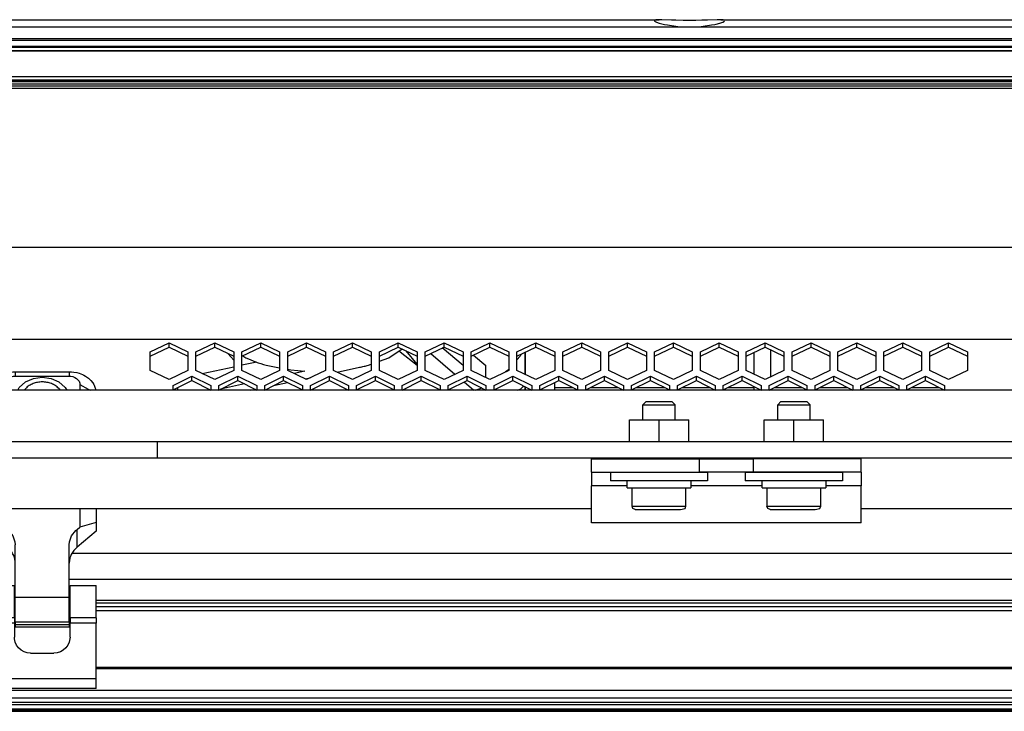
# Model space of a CAD drawing. Header units: millimetres. Extents: x -1168 to 272, y 384 to 518.
# Tile 21 of 25: x -214 to -32, y 389 to 518. Entities that reach past the tile are written whole.
import ezdxf

# ---------------------------------------------------------------- set-up
doc = ezdxf.new("R2010")
doc.units = ezdxf.units.MM

# ---------------------------------------------------------------- blocks, each defined once
blk = doc.blocks.new('Tragblech-Elektronik', base_point=(-1010.3, 438.71))
at = {"color": 7, "linetype": 'Continuous'}
for p, q in [((-75.14, 456.43), (-75.14, 451.39)), ((-78.14, 451.87), (-78.14, 455.95)), ((-78.14, 448.98), (-78.14, 449.61)), ((-75.14, 449.11), (-75.14, 448.98)), ((-115.14, 448.98), (-110.89, 448.98)), ((-109.39, 448.98), (-102.39, 448.98)), ((-100.89, 448.98), (-93.89, 448.98)), ((-92.39, 448.98), (-85.39, 448.98)), ((-83.89, 448.98), (-78.14, 448.98)), ((-75.14, 448.98), (-68.38, 448.98)), ((-66.88, 448.98), (-59.88, 448.98)), ((-58.38, 448.98), (-51.38, 448.98)), ((-49.88, 448.98), (-42.88, 448.98))]:
    blk.add_line(p, q, dxfattribs=at)
blk = doc.blocks.new('Luefterblech__19', base_point=(-120.64, 448.9))
at = {"color": 7, "linetype": 'Continuous'}
for p, q in [((-120.64, 451.87), (-120.64, 455.95)), ((-120.64, 448.9), (-120.64, 449.6)), ((-115.14, 448.9), (-115.14, 450.34))]:
    blk.add_line(p, q, dxfattribs=at)
blk = doc.blocks.new('Lueftermanschette_LM-80-40-20_OV__20', base_point=(-121.95, 448.9))
at = {"color": 7, "linetype": 'Continuous'}
for p, q in [((-120.64, 455.95), (-120.64, 451.87)), ((-121.95, 448.9), (-121.72, 449.02)), ((-121.72, 449.02), (-121.45, 449.2)), ((-120.64, 449.61), (-120.64, 448.9))]:
    blk.add_line(p, q, dxfattribs=at)
at = {"color": 1, "linetype": 'Continuous'}
blk.add_line((-121.45, 448.9), (-121.45, 449.2), dxfattribs=at)
at = {"color": 7, "linetype": 'Continuous'}
blk.add_spline([(-121.45, 449.2), (-121.17, 449.41), (-120.94, 449.63)], degree=3, dxfattribs=at)
blk = doc.blocks.new('Luefter-Papst-8412N-2GME__21', base_point=(-185.07, 448.9))
at = {"color": 7, "linetype": 'Continuous'}
for p, q in [((-145.92, 454.94), (-143.43, 456.58)), ((-132.14, 453.47), (-136, 456.75)), ((-175.72, 455.74), (-174.64, 454.48)), ((-172.95, 455.31), (-172.37, 454.94)), ((-147.64, 454.3), (-145.92, 454.94)), ((-143.97, 456.22), (-143.77, 456.06)), ((-143.77, 456.06), (-140.64, 453.59)), ((-140.64, 453.74), (-142.69, 456.21)), ((-138.13, 455.71), (-133.63, 451.88)), ((-130.19, 455.44), (-127.93, 453.51)), ((-121.54, 455.24), (-122.14, 454.52)), ((-121.37, 455.59), (-121.54, 455.24)), ((-180.49, 452.04), (-174.64, 453.28)), ((-173.14, 453.6), (-170.33, 454.19)), ((-168.6, 453.56), (-166.14, 453.08)), ((-164.64, 452.79), (-164.07, 452.68)), ((-164.07, 452.68), (-161.44, 452.44)), ((-155.48, 452.28), (-151.33, 453.16)), ((-149.68, 453.56), (-149.14, 453.75)), ((-127.93, 451.28), (-127.93, 453.51)), ((-123.55, 452.85), (-124.26, 452.3)), ((-161.44, 452.44), (-163.45, 452.02)), ((-161.41, 451.03), (-160.46, 451.23)), ((-185.07, 449.4), (-185.07, 448.9)), ((-172.62, 450.08), (-177.12, 449.13)), ((-171.48, 448.9), (-170.59, 449.09)), ((-167.26, 449.79), (-164.66, 450.34)), ((-131.93, 450.44), (-130.12, 448.9)), ((-129.83, 448.9), (-128.67, 449.38)), ((-128.67, 449.38), (-129.52, 448.9))]:
    blk.add_line(p, q, dxfattribs=at)
for points in [[(-172.37, 454.94), (-170.6, 454.19), (-168.6, 453.56)], [(-151.33, 453.16), (-150.49, 453.35), (-149.68, 453.56)]]:
    blk.add_spline(points, degree=3, dxfattribs=at)
blk = doc.blocks.new('Luefter-kpl_1__22', base_point=(-185.07, 448.9))
blk.add_blockref('Luefter-Papst-8412N-2GME__21', (-185.07, 448.9))
blk = doc.blocks.new('Luefter-mont__1', base_point=(-185.07, 448.9))
for name, p in [('Luefter-kpl_1__22', (-185.07, 448.9)), ('Lueftermanschette_LM-80-40-20_OV__20', (-121.95, 448.9)), ('Luefterblech__19', (-120.64, 448.9))]:
    blk.add_blockref(name, p)
blk = doc.blocks.new('Elektronikeinheit-kpl_-S120', base_point=(-1010.3, 438.49))
for name, p in [('Tragblech-Elektronik', (-1010.3, 438.71)), ('Luefter-mont__1', (-185.07, 448.9))]:
    blk.add_blockref(name, p)
blk = doc.blocks.new('Senkschraube_DIN_7991-M_4_x_16-11_2', base_point=(-213.49, 448.9))
at = {"color": 7, "linetype": 'Continuous'}
for p, q in [((-213.49, 448.9), (-213.21, 449.25)), ((-207.08, 449.25), (-206.8, 448.9))]:
    blk.add_line(p, q, dxfattribs=at)
blk.add_spline([(-207.08, 449.25), (-207.71, 449.76), (-208.45, 450.14), (-209.28, 450.37), (-210.14, 450.45), (-211.01, 450.37), (-211.83, 450.14), (-212.58, 449.76), (-213.21, 449.25)], degree=3, dxfattribs=at)
blk = doc.blocks.new('Gehaeuseblech-oben-S120__24', base_point=(-1045.22, 413.82))
at = {"color": 1, "linetype": 'Continuous'}
for p, q in [((-352.06, 475.47), (180.52, 475.47)), ((-342.35, 458.38), (182.49, 458.38)), ((184.8, 418.63), (-204.65, 418.63)), ((184.94, 413.82), (-205.14, 413.82))]:
    blk.add_line(p, q, dxfattribs=at)
at = {"color": 7, "linetype": 'Continuous'}
for p, q in [((-190.14, 456.02), (-186.64, 457.73)), ((-190.14, 455.22), (-186.64, 456.92)), ((-186.64, 457.73), (-183.14, 456.02)), ((-186.64, 456.92), (-186.64, 457.73)), ((-186.64, 456.92), (-183.14, 455.22)), ((-181.64, 456.02), (-178.14, 457.73)), ((-181.64, 455.22), (-178.14, 456.92)), ((-178.14, 457.73), (-174.64, 456.02)), ((-178.14, 456.92), (-178.14, 457.73)), ((-178.14, 456.92), (-174.64, 455.22)), ((-173.14, 456.02), (-169.64, 457.73)), ((-173.14, 455.22), (-169.64, 456.92)), ((-169.64, 457.73), (-166.14, 456.02)), ((-169.64, 456.92), (-169.64, 457.73)), ((-169.64, 456.92), (-166.14, 455.22)), ((-164.64, 456.02), (-161.14, 457.73)), ((-164.64, 455.22), (-161.14, 456.92)), ((-161.14, 457.73), (-157.64, 456.02)), ((-161.14, 456.92), (-161.14, 457.73)), ((-161.14, 456.92), (-157.64, 455.22)), ((-156.14, 456.02), (-152.64, 457.73)), ((-156.14, 455.22), (-152.64, 456.92)), ((-152.64, 457.73), (-149.14, 456.02)), ((-152.64, 456.92), (-152.64, 457.73)), ((-152.64, 456.92), (-149.14, 455.22)), ((-147.64, 456.02), (-144.14, 457.73)), ((-147.64, 455.22), (-144.14, 456.92)), ((-144.14, 457.73), (-140.64, 456.02)), ((-144.14, 456.92), (-144.14, 457.73)), ((-144.14, 456.92), (-140.64, 455.22)), ((-139.14, 456.02), (-135.64, 457.73)), ((-139.14, 455.22), (-135.64, 456.92)), ((-135.64, 457.73), (-132.14, 456.02)), ((-135.64, 456.92), (-135.64, 457.73)), ((-135.64, 456.92), (-132.14, 455.22)), ((-130.64, 456.02), (-127.14, 457.73)), ((-130.64, 455.22), (-127.14, 456.92)), ((-127.14, 457.73), (-123.64, 456.02)), ((-127.14, 456.92), (-127.14, 457.73)), ((-127.14, 456.92), (-123.64, 455.22)), ((-122.14, 456.02), (-118.64, 457.73)), ((-122.14, 455.22), (-118.64, 456.92)), ((-118.64, 457.73), (-115.14, 456.02)), ((-118.64, 456.92), (-118.64, 457.73)), ((-118.64, 456.92), (-115.14, 455.22)), ((-113.64, 456.02), (-110.14, 457.73)), ((-113.64, 455.22), (-110.14, 456.92)), ((-110.14, 457.73), (-106.64, 456.02)), ((-110.14, 456.92), (-110.14, 457.73)), ((-110.14, 456.92), (-106.64, 455.22)), ((-105.14, 456.02), (-101.64, 457.73)), ((-105.14, 455.22), (-101.64, 456.92)), ((-101.64, 457.73), (-98.14, 456.02)), ((-101.64, 456.92), (-101.64, 457.73)), ((-101.64, 456.92), (-98.14, 455.22)), ((-96.64, 456.02), (-93.14, 457.73)), ((-96.64, 455.22), (-93.14, 456.92)), ((-93.14, 457.73), (-89.64, 456.02)), ((-93.14, 456.92), (-93.14, 457.73)), ((-93.14, 456.92), (-89.64, 455.22)), ((-88.14, 456.02), (-84.64, 457.73)), ((-88.14, 455.22), (-84.64, 456.92)), ((-84.64, 457.73), (-81.14, 456.02)), ((-84.64, 456.92), (-84.64, 457.73)), ((-84.64, 456.92), (-81.14, 455.22)), ((-79.64, 456.02), (-76.14, 457.73)), ((-79.64, 455.22), (-76.14, 456.92)), ((-76.14, 457.73), (-72.64, 456.02)), ((-76.14, 456.92), (-76.14, 457.73)), ((-76.14, 456.92), (-72.64, 455.22)), ((-71.13, 456.02), (-67.63, 457.73)), ((-71.13, 455.22), (-67.63, 456.92)), ((-67.63, 457.73), (-64.13, 456.02)), ((-67.63, 456.92), (-67.63, 457.73)), ((-67.63, 456.92), (-64.13, 455.22)), ((-62.63, 456.02), (-59.13, 457.73)), ((-62.63, 455.22), (-59.13, 456.92)), ((-59.13, 457.73), (-55.63, 456.02)), ((-59.13, 456.92), (-59.13, 457.73)), ((-59.13, 456.92), (-55.63, 455.22)), ((-54.13, 456.02), (-50.63, 457.73)), ((-54.13, 455.22), (-50.63, 456.92)), ((-50.63, 457.73), (-47.13, 456.02)), ((-50.63, 456.92), (-50.63, 457.73)), ((-50.63, 456.92), (-47.13, 455.22)), ((-45.63, 456.02), (-42.13, 457.73)), ((-45.63, 455.22), (-42.13, 456.92)), ((-42.13, 457.73), (-38.63, 456.02)), ((-42.13, 456.92), (-42.13, 457.73)), ((-42.13, 456.92), (-38.63, 455.22)), ((-190.14, 452.6), (-190.14, 456.02)), ((-183.14, 456.02), (-183.14, 452.6)), ((-181.64, 452.6), (-181.64, 456.02)), ((-174.64, 456.02), (-174.64, 452.6)), ((-173.14, 452.6), (-173.14, 456.02)), ((-166.14, 456.02), (-166.14, 452.6)), ((-164.64, 452.6), (-164.64, 456.02)), ((-157.64, 456.02), (-157.64, 452.6)), ((-156.14, 452.6), (-156.14, 456.02)), ((-149.14, 456.02), (-149.14, 452.6)), ((-147.64, 452.6), (-147.64, 456.02)), ((-140.64, 456.02), (-140.64, 452.6)), ((-139.14, 452.6), (-139.14, 456.02)), ((-132.14, 456.02), (-132.14, 452.6)), ((-130.64, 452.6), (-130.64, 456.02)), ((-123.64, 456.02), (-123.64, 452.6)), ((-122.14, 452.6), (-122.14, 456.02)), ((-115.14, 456.02), (-115.14, 452.6)), ((-113.64, 452.6), (-113.64, 456.02)), ((-106.64, 456.02), (-106.64, 452.6)), ((-105.14, 452.6), (-105.14, 456.02)), ((-98.14, 456.02), (-98.14, 452.6)), ((-96.64, 452.6), (-96.64, 456.02)), ((-89.64, 456.02), (-89.64, 452.6)), ((-88.14, 452.6), (-88.14, 456.02)), ((-81.14, 456.02), (-81.14, 452.6)), ((-79.64, 452.6), (-79.64, 456.02)), ((-72.64, 456.02), (-72.64, 452.6)), ((-71.13, 452.6), (-71.13, 456.02)), ((-64.13, 456.02), (-64.13, 452.6)), ((-62.63, 452.6), (-62.63, 456.02)), ((-55.63, 456.02), (-55.63, 452.6)), ((-54.13, 452.6), (-54.13, 456.02)), ((-47.13, 456.02), (-47.13, 452.6)), ((-45.63, 452.6), (-45.63, 456.02)), ((-38.63, 456.02), (-38.63, 452.6)), ((-186.64, 450.9), (-190.14, 452.6)), ((-183.14, 452.6), (-186.64, 450.9)), ((-185.89, 449.8), (-182.39, 451.51)), ((-182.39, 450.7), (-182.39, 451.51)), ((-182.39, 451.51), (-178.89, 449.8)), ((-178.14, 450.9), (-181.64, 452.6)), ((-174.64, 452.6), (-178.14, 450.9)), ((-177.39, 449.8), (-173.89, 451.51)), ((-173.89, 451.51), (-170.39, 449.8)), ((-173.89, 450.7), (-173.89, 451.51)), ((-169.64, 450.9), (-173.14, 452.6)), ((-166.14, 452.6), (-169.64, 450.9)), ((-168.89, 449.8), (-165.39, 451.51)), ((-165.39, 451.51), (-161.89, 449.8)), ((-165.39, 450.7), (-165.39, 451.51)), ((-161.14, 450.9), (-164.64, 452.6)), ((-157.64, 452.6), (-161.14, 450.9)), ((-160.39, 449.8), (-156.89, 451.51)), ((-156.89, 450.7), (-156.89, 451.51)), ((-156.89, 451.51), (-153.39, 449.8)), ((-152.64, 450.9), (-156.14, 452.6)), ((-149.14, 452.6), (-152.64, 450.9)), ((-151.89, 449.8), (-148.39, 451.51)), ((-148.39, 451.51), (-144.89, 449.8)), ((-148.39, 450.7), (-148.39, 451.51)), ((-144.14, 450.9), (-147.64, 452.6)), ((-140.64, 452.6), (-144.14, 450.9)), ((-143.39, 449.8), (-139.89, 451.51)), ((-139.89, 450.7), (-139.89, 451.51)), ((-139.89, 451.51), (-136.39, 449.8)), ((-135.64, 450.9), (-139.14, 452.6)), ((-132.14, 452.6), (-135.64, 450.9)), ((-134.89, 449.8), (-131.39, 451.51)), ((-131.39, 451.51), (-127.89, 449.8)), ((-131.39, 450.7), (-131.39, 451.51)), ((-127.14, 450.9), (-130.64, 452.6)), ((-123.64, 452.6), (-127.14, 450.9)), ((-126.39, 449.8), (-122.89, 451.51)), ((-122.89, 451.51), (-119.39, 449.8)), ((-122.89, 450.7), (-122.89, 451.51)), ((-118.64, 450.9), (-122.14, 452.6)), ((-115.14, 452.6), (-118.64, 450.9)), ((-117.89, 449.8), (-114.39, 451.51)), ((-114.39, 451.51), (-110.89, 449.8)), ((-114.39, 450.7), (-114.39, 451.51)), ((-110.14, 450.9), (-113.64, 452.6)), ((-106.64, 452.6), (-110.14, 450.9)), ((-109.39, 449.8), (-105.89, 451.51)), ((-105.89, 450.7), (-105.89, 451.51)), ((-105.89, 451.51), (-102.39, 449.8)), ((-101.64, 450.9), (-105.14, 452.6)), ((-98.14, 452.6), (-101.64, 450.9)), ((-100.89, 449.8), (-97.39, 451.51)), ((-97.39, 451.51), (-93.89, 449.8)), ((-97.39, 450.7), (-97.39, 451.51)), ((-93.14, 450.9), (-96.64, 452.6)), ((-89.64, 452.6), (-93.14, 450.9)), ((-92.39, 449.8), (-88.89, 451.51)), ((-88.89, 451.51), (-85.39, 449.8)), ((-88.89, 450.7), (-88.89, 451.51)), ((-84.64, 450.9), (-88.14, 452.6)), ((-81.14, 452.6), (-84.64, 450.9)), ((-83.89, 449.8), (-80.39, 451.51)), ((-80.39, 450.7), (-80.39, 451.51)), ((-80.39, 451.51), (-76.89, 449.8)), ((-76.14, 450.9), (-79.64, 452.6)), ((-72.64, 452.6), (-76.14, 450.9)), ((-75.38, 449.8), (-71.88, 451.51)), ((-71.88, 451.51), (-68.38, 449.8)), ((-71.88, 450.7), (-71.88, 451.51)), ((-67.63, 450.9), (-71.13, 452.6)), ((-64.13, 452.6), (-67.63, 450.9)), ((-66.88, 449.8), (-63.38, 451.51)), ((-63.38, 451.51), (-59.88, 449.8)), ((-63.38, 450.7), (-63.38, 451.51)), ((-59.13, 450.9), (-62.63, 452.6)), ((-55.63, 452.6), (-59.13, 450.9)), ((-58.38, 449.8), (-54.88, 451.51)), ((-54.88, 450.7), (-54.88, 451.51)), ((-54.88, 451.51), (-51.38, 449.8)), ((-50.63, 450.9), (-54.13, 452.6)), ((-47.13, 452.6), (-50.63, 450.9)), ((-49.88, 449.8), (-46.38, 451.51)), ((-46.38, 451.51), (-42.88, 449.8)), ((-46.38, 450.7), (-46.38, 451.51)), ((-42.13, 450.9), (-45.63, 452.6)), ((-38.63, 452.6), (-42.13, 450.9)), ((-185.89, 449), (-182.39, 450.7)), ((-185.89, 449), (-185.89, 449.8)), ((-182.39, 450.7), (-178.89, 448.9)), ((-178.89, 449.8), (-178.89, 448.9)), ((-177.39, 448.9), (-173.89, 450.7)), ((-177.39, 448.9), (-177.39, 449.8)), ((-173.89, 450.7), (-170.39, 448.9)), ((-170.39, 449.8), (-170.39, 448.9)), ((-168.89, 448.9), (-165.39, 450.7)), ((-168.89, 448.9), (-168.89, 449.8)), ((-165.39, 450.7), (-161.89, 449)), ((-161.89, 449.8), (-161.89, 449)), ((-160.39, 448.9), (-156.89, 450.7)), ((-160.39, 448.9), (-160.39, 449.8)), ((-156.89, 450.7), (-153.39, 448.9)), ((-153.39, 449.8), (-153.39, 448.9)), ((-151.89, 449), (-148.39, 450.7)), ((-151.89, 449), (-151.89, 449.8)), ((-148.39, 450.7), (-144.89, 449)), ((-144.89, 449.8), (-144.89, 449)), ((-143.39, 448.9), (-139.89, 450.7)), ((-143.39, 448.9), (-143.39, 449.8)), ((-139.89, 450.7), (-136.39, 449)), ((-136.39, 449.8), (-136.39, 449)), ((-134.89, 449), (-131.39, 450.7)), ((-134.89, 449), (-134.89, 449.8)), ((-131.39, 450.7), (-127.89, 448.9)), ((-127.89, 449.8), (-127.89, 448.9)), ((-126.39, 449), (-122.89, 450.7)), ((-126.39, 449), (-126.39, 449.8)), ((-122.89, 450.7), (-119.39, 448.9)), ((-119.39, 449.8), (-119.39, 448.9)), ((-117.89, 449), (-114.39, 450.7)), ((-117.89, 449), (-117.89, 449.8)), ((-114.39, 450.7), (-110.89, 449)), ((-110.89, 449.8), (-110.89, 449)), ((-109.39, 449), (-105.89, 450.7)), ((-109.39, 449), (-109.39, 449.8)), ((-105.89, 450.7), (-102.39, 448.9)), ((-102.39, 449.8), (-102.39, 448.9)), ((-100.89, 449), (-97.39, 450.7)), ((-100.89, 449), (-100.89, 449.8)), ((-97.39, 450.7), (-93.89, 449)), ((-93.89, 449.8), (-93.89, 449)), ((-92.39, 449), (-88.89, 450.7)), ((-92.39, 449), (-92.39, 449.8)), ((-88.89, 450.7), (-85.39, 448.9)), ((-85.39, 449.8), (-85.39, 448.9)), ((-83.89, 449), (-80.39, 450.7)), ((-83.89, 449), (-83.89, 449.8)), ((-80.39, 450.7), (-76.89, 448.9)), ((-76.89, 449.8), (-76.89, 448.9)), ((-75.38, 448.9), (-71.88, 450.7)), ((-75.38, 448.9), (-75.38, 449.8)), ((-71.88, 450.7), (-68.38, 449)), ((-68.38, 449.8), (-68.38, 449)), ((-66.88, 449), (-63.38, 450.7)), ((-66.88, 449), (-66.88, 449.8)), ((-63.38, 450.7), (-59.88, 448.9)), ((-59.88, 449.8), (-59.88, 448.9)), ((-58.38, 449), (-54.88, 450.7)), ((-58.38, 449), (-58.38, 449.8)), ((-54.88, 450.7), (-51.38, 449)), ((-51.38, 449.8), (-51.38, 449)), ((-49.88, 449), (-46.38, 450.7)), ((-49.88, 449), (-49.88, 449.8)), ((-46.38, 450.7), (-42.88, 448.9)), ((-42.88, 449.8), (-42.88, 448.9))]:
    blk.add_line(p, q, dxfattribs=at)
blk = doc.blocks.new('Gehaeuseblech-unten-S120', base_point=(-1006.49, 449.44))
at = {"color": 1, "linetype": 'Continuous'}
for p, q in [((-115.14, 449.44), (-111.81, 449.44)), ((-108.48, 449.44), (-103.31, 449.44)), ((-99.98, 449.44), (-94.81, 449.44)), ((-91.48, 449.44), (-86.31, 449.44)), ((-82.98, 449.44), (-78.14, 449.44)), ((-74.47, 449.44), (-69.3, 449.44)), ((-65.97, 449.44), (-60.8, 449.44)), ((-57.47, 449.44), (-52.3, 449.44)), ((-48.97, 449.44), (-43.8, 449.44))]:
    blk.add_line(p, q, dxfattribs=at)
blk = doc.blocks.new('Fuehrung-S120__26', base_point=(-1001.14, 504.87))
at = {"color": 7, "linetype": 'Continuous'}
for p, q in [((-424.37, 517.62), (-95.79, 517.62)), ((-96.39, 517.6), (-96.67, 517.55)), ((-96.67, 517.55), (-96.62, 517.34)), ((-96.62, 517.34), (-96.29, 517.18)), ((-96.24, 517.61), (-96.39, 517.6)), ((-96.29, 517.18), (-95.76, 517)), ((-95.79, 517.62), (-96.24, 517.61)), ((-95.26, 517.61), (-95.79, 517.62)), ((-95.76, 517), (-95.06, 516.82)), ((-93.49, 517.55), (-95.26, 517.61)), ((-95.06, 516.82), (-94.81, 516.76)), ((-94.81, 516.76), (-94.21, 516.64)), ((-94.21, 516.64), (-92.67, 516.42)), ((-92.67, 517.52), (-93.49, 517.55)), ((-91.31, 517.49), (-92.67, 517.52)), ((-88.98, 517.49), (-91.31, 517.49)), ((-87.86, 517.52), (-88.98, 517.49)), ((-86.8, 517.55), (-87.86, 517.52)), ((-87.62, 516.42), (-86.08, 516.64)), ((-85.03, 517.61), (-86.8, 517.55)), ((-86.08, 516.64), (-85.48, 516.76)), ((-85.48, 516.76), (-85.22, 516.82)), ((-85.22, 516.82), (-84.52, 517)), ((-84.37, 517.62), (-85.03, 517.61)), ((-84.52, 517), (-84, 517.18)), ((-84.05, 517.61), (-84.37, 517.62)), ((-84.37, 517.62), (140.86, 517.62)), ((-83.9, 517.6), (-84.05, 517.61)), ((-84, 517.18), (-83.67, 517.34)), ((-83.62, 517.55), (-83.9, 517.6)), ((-92.67, 516.42), (-92.3, 516.39)), ((-92.3, 516.39), (-91.24, 516.32)), ((-91.24, 516.32), (-90.14, 516.29)), ((-90.14, 516.29), (-89.05, 516.32)), ((-89.05, 516.32), (-87.99, 516.39)), ((-87.99, 516.39), (-87.62, 516.42)), ((-438.01, 512.73), (140.86, 512.73)), ((140.86, 504.87), (-368.59, 504.87))]:
    blk.add_line(p, q, dxfattribs=at)
at = {"color": 1, "linetype": 'Continuous'}
for p, q in [((140.86, 516.22), (-1001.14, 516.22)), ((140.86, 514.07), (-1001.14, 514.07)), ((140.86, 513.79), (-1001.14, 513.79)), ((-438.01, 512.73), (140.86, 512.73)), ((140.86, 512.49), (-437.1, 512.49)), ((-369.13, 506.14), (140.86, 506.14)), ((-368.83, 505.72), (140.86, 505.72)), ((-368.7, 505.37), (140.86, 505.37))]:
    blk.add_line(p, q, dxfattribs=at)
blk = doc.blocks.new('Dekorleiste-S120_1__27', base_point=(-1001.14, 506.16))
at = {"color": 7, "linetype": 'Continuous'}
blk.add_line((140.86, 511.83), (-434.89, 511.9), dxfattribs=at)
at = {"color": 1, "linetype": 'Continuous'}
for p, q in [((-434.66, 511.83), (140.86, 511.83)), ((-370.3, 507.1), (140.86, 507.1)), ((-369.45, 506.5), (140.86, 506.5)), ((140.86, 506.16), (-369.14, 506.16))]:
    blk.add_line(p, q, dxfattribs=at)
blk = doc.blocks.new('Rahmen-lang-S120__28', base_point=(-1039.18, 409.47))
at = {"color": 7, "linetype": 'Continuous'}
blk.add_line((-200.14, 409.97), (178.89, 409.97), dxfattribs=at)
at = {"color": 1, "linetype": 'Continuous'}
blk.add_line((-200.14, 409.47), (178.89, 409.47), dxfattribs=at)
blk = doc.blocks.new('Rahmendeckel-bearb__1__29', base_point=(-1039.18, 389.76))
at = {"color": 7, "linetype": 'Continuous'}
for p, q in [((178.89, 408.77), (-200.14, 408.77)), ((-1039.18, 389.76), (178.89, 389.76))]:
    blk.add_line(p, q, dxfattribs=at)
at = {"color": 1, "linetype": 'Continuous'}
for p, q in [((-200.14, 408.08), (178.36, 408.08)), ((178.36, 397.47), (-200.14, 397.47)), ((178.36, 397.26), (-200.14, 397.26)), ((-1038.64, 393.27), (178.36, 393.27)), ((178.36, 391.8), (-1038.64, 391.8)), ((178.36, 391.01), (-1038.64, 391.01)), ((178.36, 390.58), (-1038.64, 390.58)), ((178.36, 389.78), (-1038.64, 389.78))]:
    blk.add_line(p, q, dxfattribs=at)
blk = doc.blocks.new('Gehäuserahmen-lang__30', base_point=(-1039.18, 389.37))
at = {"color": 1, "linetype": 'Continuous'}
for p, q in [((178.89, 389.58), (-1039.18, 389.58)), ((131.36, 389.37), (-1039.18, 389.37))]:
    blk.add_line(p, q, dxfattribs=at)
at = {"color": 7, "linetype": 'Continuous'}
blk.add_line((131.36, 389.37), (-930.68, 389.37), dxfattribs=at)
blk = doc.blocks.new('Scharnierband__45', base_point=(-220.14, 405.01))
at = {"color": 7, "linetype": 'Continuous'}
for p, q in [((-219.14, 450.73), (-218.92, 450.95)), ((-218.92, 450.95), (-218.7, 451.15)), ((-218.7, 451.15), (-218.19, 451.51)), ((-218.19, 451.51), (-217.85, 451.7)), ((-217.85, 451.7), (-217.62, 451.82)), ((-217.62, 451.82), (-217.31, 451.95)), ((-217.31, 451.95), (-217.07, 452.03)), ((-217.07, 452.03), (-216.68, 452.15)), ((-216.8, 450.81), (-216.53, 451.08)), ((-216.68, 452.15), (-216.02, 452.29)), ((-216.53, 451.08), (-216.19, 451.29)), ((-216.19, 451.29), (-215.89, 451.41)), ((-216.02, 452.29), (-215.58, 452.33)), ((-215.89, 451.41), (-215.47, 451.5)), ((-215.58, 452.33), (-215.14, 452.35)), ((-215.47, 451.5), (-215.14, 451.53)), ((-215.14, 452.35), (-205.14, 452.35)), ((-215.14, 451.53), (-205.14, 451.53)), ((-213.25, 450.46), (-211.78, 451.1)), ((-211.78, 451.1), (-210.14, 451.32)), ((-210.14, 451.32), (-208.51, 451.1)), ((-208.51, 451.1), (-207.04, 450.46)), ((-205.14, 452.35), (-204.7, 452.33)), ((-205.14, 451.53), (-204.81, 451.5)), ((-204.81, 451.5), (-204.49, 451.44)), ((-204.7, 452.33), (-204.27, 452.29)), ((-204.49, 451.44), (-204.1, 451.29)), ((-204.27, 452.29), (-203.74, 452.19)), ((-204.1, 451.29), (-203.76, 451.08)), ((-203.76, 451.08), (-203.48, 450.81)), ((-203.74, 452.19), (-203.29, 452.06)), ((-203.29, 452.06), (-202.97, 451.95)), ((-202.97, 451.95), (-202.67, 451.82)), ((-202.67, 451.82), (-202.44, 451.7)), ((-202.44, 451.7), (-202.1, 451.51)), ((-202.1, 451.51), (-201.59, 451.15)), ((-201.59, 451.15), (-201.36, 450.95)), ((-201.36, 450.95), (-201.15, 450.73)), ((-220.07, 448.96), (-219.92, 449.5)), ((-219.92, 449.5), (-219.8, 449.76)), ((-219.8, 449.76), (-219.69, 449.98)), ((-219.69, 449.98), (-219.51, 450.26)), ((-219.51, 450.26), (-219.14, 450.73)), ((-217.14, 449.97), (-217.1, 450.23)), ((-217.14, 448.9), (-217.14, 449.97)), ((-217.1, 450.23), (-217, 450.5)), ((-217, 450.5), (-216.8, 450.81)), ((-214.68, 448.9), (-214.39, 449.45)), ((-214.39, 449.45), (-213.25, 450.46)), ((-207.04, 450.46), (-205.89, 449.45)), ((-205.89, 449.45), (-205.6, 448.9)), ((-203.48, 450.81), (-203.32, 450.57)), ((-203.32, 450.57), (-203.19, 450.23)), ((-203.19, 450.23), (-203.15, 449.97)), ((-203.15, 449.97), (-203.14, 448.9)), ((-201.15, 450.73), (-200.78, 450.26)), ((-200.78, 450.26), (-200.6, 449.98)), ((-200.6, 449.98), (-200.52, 449.83)), ((-200.52, 449.83), (-200.37, 449.5)), ((-200.37, 449.5), (-200.21, 448.96)), ((-220.14, 426.75), (-220.14, 426.9)), ((-220.14, 424.36), (-220.14, 426.75)), ((-217.14, 423.55), (-217.14, 426.82)), ((-203.14, 426.82), (-203.14, 423.54)), ((-200.14, 426.9), (-200.14, 426.75)), ((-200.14, 426.75), (-200.14, 424.36)), ((-220.14, 422.8), (-220.14, 424.36)), ((-220.14, 424.36), (-217.45, 423.63)), ((-217.45, 423.63), (-217.14, 423.55)), ((-216.61, 423.1), (-217.14, 423.55)), ((-203.68, 423.1), (-203.14, 423.54)), ((-200.14, 424.36), (-203.14, 423.54)), ((-200.14, 424.36), (-200.14, 422.8)), ((-216.61, 419.81), (-220.14, 422.8)), ((-216.61, 423.1), (-216.37, 422.89)), ((-216.37, 422.89), (-215.6, 421.92)), ((-215.6, 421.92), (-215.19, 420.81)), ((-205.09, 420.81), (-204.69, 421.92)), ((-204.69, 421.92), (-203.92, 422.89)), ((-203.92, 422.89), (-203.68, 423.1)), ((-200.14, 422.8), (-203.68, 419.81)), ((-215.19, 420.81), (-215.14, 420.23)), ((-215.14, 410.48), (-215.14, 420.23)), ((-205.14, 420.23), (-205.09, 420.81)), ((-205.14, 410.48), (-205.14, 420.23)), ((-215.14, 405.9), (-215.14, 410.48)), ((-205.14, 405.9), (-205.14, 410.48)), ((-215.14, 405.9), (-215.14, 405.5)), ((-215.14, 405.5), (-215.14, 405.01)), ((-205.14, 405.9), (-205.14, 405.5)), ((-205.14, 405.5), (-205.14, 405.01)), ((-215.14, 405.01), (-205.14, 405.01))]:
    blk.add_line(p, q, dxfattribs=at)
at = {"color": 1, "linetype": 'Continuous'}
for p, q in [((-215.14, 452.35), (-215.14, 451.53)), ((-205.14, 452.35), (-205.14, 451.53)), ((-218.64, 449.13), (-219.05, 448.9)), ((-217.14, 449.97), (-218.64, 449.13)), ((-203.15, 449.97), (-201.64, 449.13)), ((-201.64, 449.13), (-201.24, 448.9)), ((-216.61, 419.81), (-216.61, 423.1)), ((-203.68, 419.81), (-203.68, 423.1)), ((-205.14, 410.48), (-215.14, 410.48)), ((-205.14, 405.9), (-215.14, 405.9)), ((-215.14, 405.5), (-205.14, 405.5))]:
    blk.add_line(p, q, dxfattribs=at)
at = {"color": 7, "linetype": 'Continuous'}
for points in [[(-215.14, 416.82), (-215.24, 417.65), (-215.52, 418.44), (-215.99, 419.17), (-216.61, 419.81)], [(-203.68, 419.81), (-204.3, 419.17), (-204.76, 418.44), (-205.05, 417.65), (-205.14, 416.82)]]:
    blk.add_spline(points, degree=3, dxfattribs=at)
blk = doc.blocks.new('Zapfenschraube__46', base_point=(-205.14, 406.63))
at = {"color": 7, "linetype": 'Continuous'}
for p, q in [((-204.99, 410.63), (-205.14, 410.63)), ((-204.99, 406.63), (-205.14, 406.63))]:
    blk.add_line(p, q, dxfattribs=at)
blk = doc.blocks.new('Scharnier-Lager__47', base_point=(-220.14, 393.63))
at = {"color": 7, "linetype": 'Continuous'}
for p, q in [((-220.14, 406.69), (-220.14, 412.73)), ((-220.14, 412.73), (-215.29, 412.73)), ((-215.29, 406.69), (-215.29, 412.73)), ((-204.99, 406.69), (-204.99, 412.73)), ((-204.99, 412.73), (-200.14, 412.73)), ((-200.14, 406.69), (-200.14, 412.73)), ((-220.14, 406.69), (-220.14, 405.72)), ((-220.14, 395.42), (-220.14, 405.72)), ((-215.29, 406.69), (-215.29, 405.72)), ((-215.29, 405.72), (-215.29, 403.13)), ((-204.99, 406.69), (-204.99, 405.72)), ((-204.99, 403.13), (-204.99, 405.72)), ((-200.14, 406.69), (-200.14, 405.72)), ((-200.14, 395.42), (-200.14, 405.72)), ((-215.28, 402.81), (-215.29, 403.13)), ((-215.15, 402.2), (-215.28, 402.81)), ((-214.89, 401.63), (-215.15, 402.2)), ((-214.52, 401.12), (-214.89, 401.63)), ((-205.4, 401.63), (-205.76, 401.12)), ((-205.14, 402.2), (-205.4, 401.63)), ((-205.01, 402.81), (-205.14, 402.2)), ((-204.99, 403.13), (-205.01, 402.81)), ((-214.06, 400.7), (-214.52, 401.12)), ((-213.51, 400.39), (-214.06, 400.7)), ((-212.92, 400.19), (-213.51, 400.39)), ((-212.29, 400.13), (-212.92, 400.19)), ((-212.29, 400.13), (-207.99, 400.13)), ((-207.37, 400.19), (-207.99, 400.13)), ((-206.77, 400.39), (-207.37, 400.19)), ((-206.23, 400.7), (-206.77, 400.39)), ((-205.76, 401.12), (-206.23, 400.7)), ((-220.14, 393.63), (-220.14, 395.42)), ((-200.14, 393.63), (-200.14, 395.42)), ((-200.14, 393.63), (-220.14, 393.63))]:
    blk.add_line(p, q, dxfattribs=at)
at = {"color": 1, "linetype": 'Continuous'}
for p, q in [((-215.29, 406.69), (-220.14, 406.69)), ((-215.29, 405.72), (-220.14, 405.72)), ((-200.14, 406.69), (-204.99, 406.69)), ((-200.14, 405.72), (-204.99, 405.72)), ((-200.14, 395.42), (-220.14, 395.42))]:
    blk.add_line(p, q, dxfattribs=at)
blk = doc.blocks.new('Scharnier-kpl__1__48', base_point=(-220.14, 393.63))
for name, p in [('Scharnierband__45', (-220.14, 405.01)), ('Scharnier-Lager__47', (-220.14, 393.63)), ('Zapfenschraube__46', (-205.14, 406.63))]:
    blk.add_blockref(name, p)
blk = doc.blocks.new('Gehaeuse-kpl_-S120__49', base_point=(-1101.34, 384.31))
for name, p in [('Fuehrung-S120__26', (-1001.14, 504.87)), ('Dekorleiste-S120_1__27', (-1001.14, 506.16)), ('Gehaeuseblech-oben-S120__24', (-1045.22, 413.82)), ('Gehaeuseblech-unten-S120', (-1006.49, 449.44)), ('Scharnier-kpl__1__48', (-220.14, 393.63)), ('Rahmen-lang-S120__28', (-1039.18, 409.47)), ('Rahmendeckel-bearb__1__29', (-1039.18, 389.76)), ('Gehäuserahmen-lang__30', (-1039.18, 389.37))]:
    blk.add_blockref(name, p)
blk = doc.blocks.new('Steg-2__62', base_point=(-505.81, 432.4))
at = {"color": 7, "linetype": 'Continuous'}
for p, q in [((-101.31, 443.4), (-95.81, 443.4)), ((-101.31, 439.4), (-101.31, 443.4)), ((-95.81, 443.4), (-90.31, 443.4)), ((-95.81, 439.4), (-95.81, 443.4)), ((-90.31, 439.4), (-90.31, 443.4)), ((-76.31, 439.4), (-76.31, 443.4)), ((-76.31, 443.4), (-70.81, 443.4)), ((-70.81, 443.4), (-65.31, 443.4)), ((-70.81, 439.4), (-70.81, 443.4)), ((-65.31, 439.4), (-65.31, 443.4)), ((-267.27, 439.4), (-188.81, 439.4)), ((-188.81, 439.4), (144.15, 439.4)), ((-267.27, 436.4), (-188.81, 436.4)), ((-188.81, 436.4), (144.15, 436.4))]:
    blk.add_line(p, q, dxfattribs=at)
at = {"color": 1, "linetype": 'Continuous'}
blk.add_line((-188.81, 439.4), (-188.81, 436.4), dxfattribs=at)
blk = doc.blocks.new('Verstärkung-Brücke__63', base_point=(-1037.22, 432.4))
blk.add_blockref('Steg-2__62', (-505.81, 432.4))
blk = doc.blocks.new('Federring_DIN128-A6__96', base_point=(-76.71, 430.8))
at = {"color": 7, "linetype": 'Continuous'}
for p, q in [((-76.71, 430.8), (-76.71, 432.1)), ((-76.71, 430.8), (-64.91, 430.8)), ((-64.91, 432.1), (-64.91, 430.8))]:
    blk.add_line(p, q, dxfattribs=at)
blk = doc.blocks.new('Federring_DIN128-A6-8__97', base_point=(-101.71, 430.8))
at = {"color": 7, "linetype": 'Continuous'}
for p, q in [((-101.71, 430.8), (-101.71, 432.1)), ((-101.71, 430.8), (-89.91, 430.8)), ((-89.91, 432.1), (-89.91, 430.8))]:
    blk.add_line(p, q, dxfattribs=at)
blk = doc.blocks.new('Zylinderschraube-5__98', base_point=(-100.81, 426.8))
at = {"color": 7, "linetype": 'Continuous'}
for p, q in [((-98.81, 446.2), (-98.21, 446.8)), ((-98.81, 446.2), (-95.97, 446.2)), ((-98.81, 443.4), (-98.81, 446.2)), ((-98.21, 446.8), (-93.41, 446.8)), ((-95.97, 446.2), (-92.81, 446.2)), ((-93.41, 446.8), (-92.81, 446.2)), ((-92.81, 443.4), (-92.81, 446.2)), ((-98.81, 436.2), (-98.81, 436.4)), ((-92.81, 436.2), (-92.81, 436.4)), ((-100.81, 427.4), (-100.81, 430.8)), ((-90.81, 427.4), (-90.81, 430.8)), ((-100.64, 426.98), (-100.81, 427.4)), ((-90.99, 426.98), (-90.81, 427.4)), ((-100.21, 426.8), (-100.64, 426.98)), ((-100.21, 426.8), (-96.79, 426.8)), ((-96.79, 426.8), (-91.85, 426.8)), ((-91.85, 426.8), (-90.99, 426.98))]:
    blk.add_line(p, q, dxfattribs=at)
at = {"color": 1, "linetype": 'Continuous'}
for p, q in [((-100.81, 427.4), (-96.92, 427.4)), ((-96.92, 427.4), (-90.81, 427.4))]:
    blk.add_line(p, q, dxfattribs=at)
blk = doc.blocks.new('Zylinderschraube-6__99', base_point=(-75.81, 426.8))
at = {"color": 7, "linetype": 'Continuous'}
for p, q in [((-73.81, 446.2), (-73.21, 446.8)), ((-73.81, 446.2), (-70.97, 446.2)), ((-73.81, 443.4), (-73.81, 446.2)), ((-73.21, 446.8), (-68.41, 446.8)), ((-70.97, 446.2), (-67.81, 446.2)), ((-68.41, 446.8), (-67.81, 446.2)), ((-67.81, 443.4), (-67.81, 446.2)), ((-73.81, 436.2), (-73.81, 436.4)), ((-67.81, 436.2), (-67.81, 436.4)), ((-75.81, 430.8), (-75.81, 427.4)), ((-65.81, 427.4), (-65.81, 430.8)), ((-75.64, 426.98), (-75.81, 427.4)), ((-65.99, 426.98), (-65.81, 427.4)), ((-75.21, 426.8), (-75.64, 426.98)), ((-75.21, 426.8), (-71.79, 426.8)), ((-71.79, 426.8), (-66.85, 426.8)), ((-66.85, 426.8), (-65.99, 426.98))]:
    blk.add_line(p, q, dxfattribs=at)
at = {"color": 1, "linetype": 'Continuous'}
for p, q in [((-75.81, 427.4), (-71.92, 427.4)), ((-71.92, 427.4), (-65.81, 427.4))]:
    blk.add_line(p, q, dxfattribs=at)
blk = doc.blocks.new('Tragrohr_drehen__101', base_point=(-380.81, 426.9))
at = {"color": 7, "linetype": 'Continuous'}
for p, q in [((111.69, 448.9), (-278.31, 448.9)), ((-108.31, 426.9), (-380.81, 426.9)), ((170.69, 426.9), (-58.31, 426.9))]:
    blk.add_line(p, q, dxfattribs=at)
blk = doc.blocks.new('Rohrschelle-2__104', base_point=(-108.31, 424.35))
at = {"color": 7, "linetype": 'Continuous'}
for p, q in [((-108.31, 433.7), (-108.31, 436.2)), ((-108.31, 436.2), (-88.31, 436.2)), ((-88.31, 436.2), (-78.31, 436.2)), ((-58.31, 436.2), (-78.31, 436.2)), ((-58.31, 433.7), (-58.31, 436.2)), ((-108.31, 433.7), (-108.31, 431.18)), ((-108.31, 433.7), (-88.31, 433.7)), ((-78.31, 433.7), (-88.31, 433.7)), ((-58.31, 433.7), (-78.31, 433.7)), ((-58.31, 433.7), (-58.31, 431.18)), ((-108.31, 424.35), (-108.31, 431.18)), ((-58.31, 424.35), (-58.31, 431.18)), ((-58.31, 424.35), (-108.31, 424.35))]:
    blk.add_line(p, q, dxfattribs=at)
at = {"color": 1, "linetype": 'Continuous'}
for p, q in [((-88.31, 433.7), (-88.31, 436.2)), ((-78.31, 433.7), (-78.31, 436.2)), ((-101.71, 431.18), (-108.31, 431.18)), ((-76.71, 431.18), (-89.91, 431.18)), ((-58.31, 431.18), (-64.91, 431.18))]:
    blk.add_line(p, q, dxfattribs=at)
blk = doc.blocks.new('Träger-drehen__105', base_point=(-380.81, 424.35))
for name, p in [('Tragrohr_drehen__101', (-380.81, 426.9)), ('Rohrschelle-2__104', (-108.31, 424.35))]:
    blk.add_blockref(name, p)
blk = doc.blocks.new('05_02357_P_Scheibe_DIN9021_6_4-140HV_1_1_1_1_1_1__106', base_point=(-104.81, 432.1))
at = {"color": 7, "linetype": 'Continuous'}
for p, q in [((-104.81, 433.7), (-86.81, 433.7)), ((-104.81, 433.7), (-104.81, 432.1)), ((-86.81, 433.7), (-86.81, 432.1)), ((-86.81, 432.1), (-104.81, 432.1))]:
    blk.add_line(p, q, dxfattribs=at)
blk = doc.blocks.new('05_02357_P_Scheibe_DIN9021_6_4-140HV_1_1_1_1_1_1_1__107', base_point=(-79.81, 432.1))
at = {"color": 7, "linetype": 'Continuous'}
for p, q in [((-79.81, 433.7), (-61.81, 433.7)), ((-79.81, 433.7), (-79.81, 432.1)), ((-61.81, 433.7), (-61.81, 432.1)), ((-61.81, 432.1), (-79.81, 432.1))]:
    blk.add_line(p, q, dxfattribs=at)
blk = doc.blocks.new('Haltebügel-P_O_-S120__108', base_point=(-1167.96, 399.72))
for name, p in [('Verstärkung-Brücke__63', (-1037.22, 432.4)), ('Träger-drehen__105', (-380.81, 424.35)), ('Zylinderschraube-5__98', (-100.81, 426.8)), ('Zylinderschraube-6__99', (-75.81, 426.8)), ('05_02357_P_Scheibe_DIN9021_6_4-140HV_1_1_1_1_1_1__106', (-104.81, 432.1)), ('05_02357_P_Scheibe_DIN9021_6_4-140HV_1_1_1_1_1_1_1__107', (-79.81, 432.1)), ('Federring_DIN128-A6-8__97', (-101.71, 430.8)), ('Federring_DIN128-A6__96', (-76.71, 430.8))]:
    blk.add_blockref(name, p)
blk = doc.blocks.new('S120_1__109', base_point=(-1167.96, 384.31))
for name, p in [('Haltebügel-P_O_-S120__108', (-1167.96, 399.72)), ('Gehaeuse-kpl_-S120__49', (-1101.34, 384.31)), ('Elektronikeinheit-kpl_-S120', (-1010.3, 438.49)), ('Senkschraube_DIN_7991-M_4_x_16-11_2', (-213.49, 448.9))]:
    blk.add_blockref(name, p)
blk = doc.blocks.new('Drfsicht2', base_point=(-451, 508))
blk.add_blockref('S120_1__109', (-1167.96, 384.31))

msp = doc.modelspace()

# ---------------------------------------------------------------- block references
msp.add_blockref('Drfsicht2', (-451, 508))

doc.saveas('drawing.dxf')
